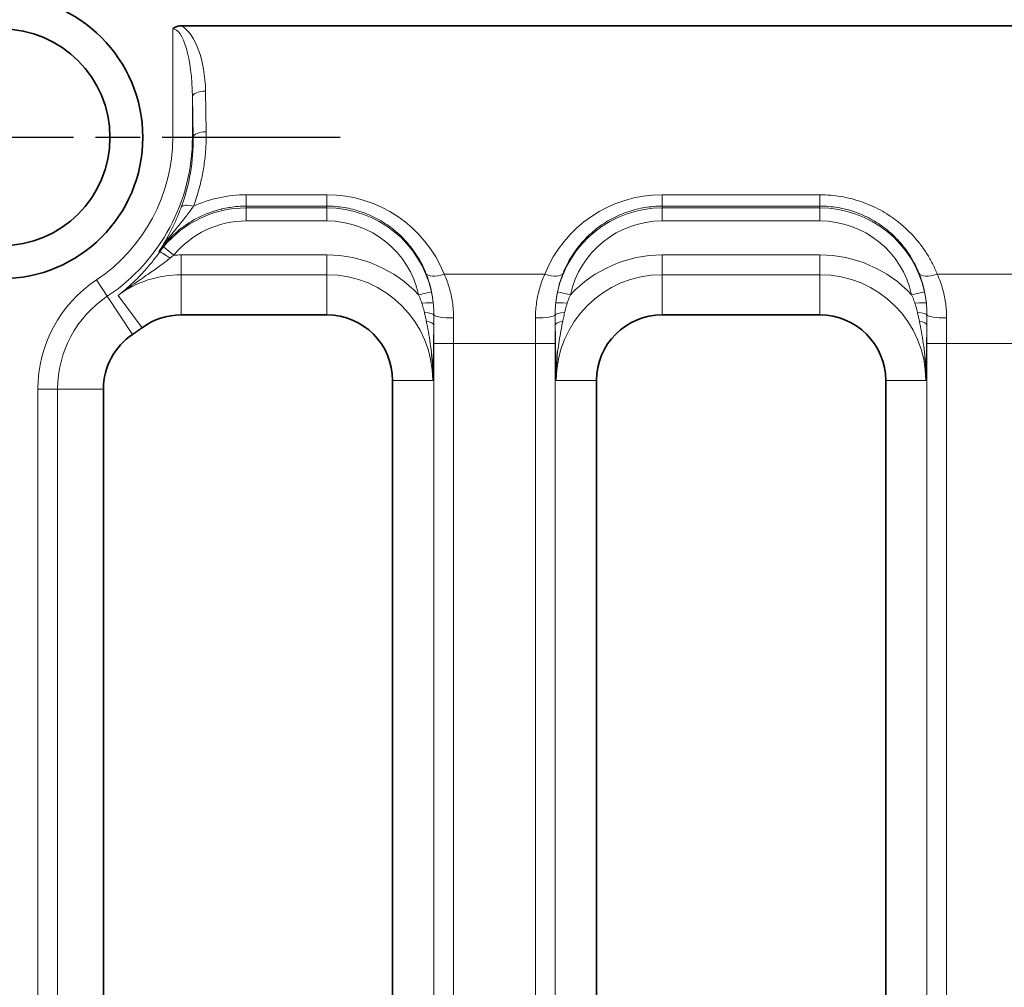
# Model space of a CAD drawing. Header units: millimetres. Extents: x 10 to 830, y 10 to 584.
# Tile 96 of 174: x 281 to 296, y 503 to 517. Entities that reach past the tile are written whole.
import ezdxf

# ---------------------------------------------------------------- set-up
doc = ezdxf.new("R2010")
doc.units = ezdxf.units.MM
doc.header["$LTSCALE"] = 2
doc.linetypes.add('CHAIN', pattern=[0.3543, 0.2362, -0.0295, 0.0591, -0.0295])
doc.linetypes.add('LONG_DASH_DOTTED', pattern=[0.3001, 0.2362, -0.0295, 0.0049, -0.0295])
for name, color, linetype, lineweight in [('Mittelpunktmarkierung (ISO)', 7, 'LONG_DASH_DOTTED', 25), ('Sichtbar (ISO)', 7, 'Continuous', 35), ('Sichtbar schmal (ISO)', 7, 'Continuous', 18)]:
    doc.layers.add(name, color=color, linetype=linetype, lineweight=lineweight)

msp = doc.modelspace()

# ---------------------------------------------------------------- linework, layer by layer
at = {"layer": 'Mittelpunktmarkierung (ISO)', "linetype": 'CHAIN', "ltscale": 5.722618}
msp.add_line((286.28504723, 515.60654927), (275.98504723, 515.60654927), dxfattribs=at)
at = {"layer": 'Sichtbar (ISO)'}
for p, q in [((283.87523781, 517.304514), (304.37804723, 517.30451383)), ((283.8681773, 512.90654927), (286.08504723, 512.90654927)), ((291.18504723, 512.90654927), (293.58504723, 512.90654927)), ((282.68504723, 495.93439082), (282.68504723, 511.77803781)), ((287.08504723, 511.90654927), (287.08504723, 495.20654927)), ((290.18504723, 495.20654927), (290.18504723, 511.90654927)), ((294.58504723, 511.90654927), (294.58504723, 495.20654927))]:
    msp.add_line(p, q, dxfattribs=at)
for radius in [2.15, 1.65]:
    msp.add_circle((281.13504723, 515.60654927), radius, dxfattribs=at)
for centre, radius, start, end in [((283.8681773, 511.90654927), 1, 90, 126.452681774), ((286.08504723, 511.90654927), 1, 0, 90), ((291.18504723, 511.90654927), 1, 90, 180), ((293.58504723, 511.90654927), 1, 0, 90), ((281.13504723, 515.60654927), 3.6, 303.665806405, 306.452681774), ((283.68504723, 511.77803781), 1, 123.665806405, 180)]:
    msp.add_arc(centre, radius, start, end, dxfattribs=at)
msp.add_ellipse((283.97460961, 517.01133431), major_axis=(0.25351474, -0.23142843), ratio=0.709965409, start_param=2.4810177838, end_param=3.0382446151, dxfattribs=at)
at = {"layer": 'Sichtbar schmal (ISO)'}
for p, q in [((283.73994086, 515.60740458), (283.73939804, 517.2600961)), ((284.24974736, 515.69223172), (284.23943261, 516.31194921)), ((284.03975804, 515.60750302), (284.03955433, 516.22722382)), ((284.0498692, 515.60750634), (284.03955433, 516.22722382)), ((284.03975794, 515.60750302), (283.73994086, 515.60740458)), ((284.0498692, 515.60750634), (284.03975804, 515.60750302)), ((284.85929212, 514.733706), (286.08504723, 514.73370599)), ((284.85929212, 514.56087838), (284.85929212, 514.73370599)), ((286.08504723, 514.56087838), (286.08504723, 514.73370599)), ((293.58504723, 514.73370599), (291.18504723, 514.73370599)), ((291.18504723, 514.73370599), (291.18504723, 514.56087838)), ((293.58504723, 514.73370599), (293.58504723, 514.56087838)), ((284.85929212, 514.56087821), (286.08504723, 514.56087838)), ((284.85929212, 514.53487937), (284.85929212, 514.56087821)), ((284.85929212, 514.53487937), (284.85929212, 514.33500121)), ((286.08504723, 514.53487937), (284.85929212, 514.53487937)), ((286.08504723, 514.53487937), (286.08504723, 514.56087838)), ((286.08504723, 514.53487937), (286.08504723, 514.33500121)), ((291.18504723, 514.53487937), (291.18504723, 514.56087838)), ((293.58504723, 514.56087838), (291.18504723, 514.56087838)), ((291.18504723, 514.53487937), (291.18504723, 514.33500121)), ((293.58504723, 514.53487937), (291.18504723, 514.53487937)), ((293.58504723, 514.53487937), (293.58504723, 514.56087838)), ((293.58504723, 514.53487937), (293.58504723, 514.33500121)), ((286.08504723, 514.33500121), (284.85929212, 514.33500121)), ((293.58504723, 514.33500121), (291.18504723, 514.33500121)), ((283.5306819, 513.86976401), (283.54108795, 513.86221983)), ((283.60229645, 513.94164387), (283.75659317, 513.8145856)), ((283.8681773, 513.8178456), (286.08504723, 513.8178456)), ((283.8681773, 513.51802835), (283.8681773, 513.8178456)), ((286.08504723, 513.51802835), (286.08504723, 513.8178456)), ((291.18504723, 513.8178456), (293.58504723, 513.8178456)), ((291.18504723, 513.51802835), (291.18504723, 513.8178456)), ((293.58504723, 513.51802835), (293.58504723, 513.8178456)), ((282.7452675, 513.18900152), (282.57906446, 513.43853495)), ((283.8681773, 513.51802835), (286.08504723, 513.51802835)), ((283.8681773, 512.90654927), (283.8681773, 513.51802835)), ((286.08504723, 512.90654927), (286.08504723, 513.51802835)), ((287.86930437, 513.52692124), (289.40079009, 513.52692125)), ((291.18504723, 512.90654927), (291.18504723, 513.51802835)), ((291.18504723, 513.51802835), (293.58504723, 513.51802835)), ((293.58504723, 512.90654927), (293.58504723, 513.51802835)), ((295.36930437, 513.52692124), (296.90079009, 513.52692124)), ((282.7452675, 513.18900152), (283.1306994, 512.61032291)), ((282.91070311, 513.20273915), (283.27401859, 512.71089709)), ((287.67550474, 513.25569659), (287.48027545, 513.21283862)), ((289.59458972, 513.25569659), (289.78981901, 513.21283862)), ((295.17550474, 513.25569659), (294.98027545, 513.21283862)), ((287.71049462, 512.46867431), (287.71049462, 494.44442422)), ((287.71049462, 512.46867431), (288.01031187, 512.46867431)), ((288.01031187, 512.46867431), (289.25978259, 512.46867431)), ((288.01031187, 512.46867431), (288.01031187, 494.44442422)), ((289.25978259, 512.46867431), (289.55959984, 512.46867431)), ((289.25978259, 512.46867431), (289.25978259, 494.44442422)), ((289.55959984, 512.46867431), (289.55959984, 494.44442422)), ((295.21049462, 494.44442422), (295.21049462, 512.46867431)), ((295.51031187, 512.46867431), (295.21049462, 512.46867431)), ((295.51031187, 494.44442422), (295.51031187, 512.46867431)), ((295.51031187, 512.46867431), (296.75978259, 512.46867431)), ((281.68994105, 495.93439082), (281.68994105, 511.77803781)), ((281.9897583, 511.77803781), (281.68994105, 511.77803781)), ((281.9897583, 495.93439082), (281.9897583, 511.77803781)), ((281.9897583, 511.77803781), (282.68504723, 511.77803781)), ((287.08504723, 511.90654927), (287.69652637, 511.90654944)), ((290.18504723, 511.90654927), (289.57356808, 511.90654946)), ((294.58504723, 511.90654927), (295.19652637, 511.90654944))]:
    msp.add_line(p, q, dxfattribs=at)
for centre, radius, start, end in [((281.13504723, 515.60654927), 2.60489382, 303.665806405, 0.018812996), ((281.13504723, 515.60654927), 2.90471107, 303.665806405, 0.018812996), ((284.85929212, 512.90654927), 1.62833011, 90, 140.52966685), ((286.08504723, 512.90654927), 1.62833011, 12.381530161, 90), ((291.18504723, 512.90654927), 1.62833011, 90, 167.618469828), ((293.58504723, 512.90654927), 1.62833011, 12.381530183, 90), ((284.85929212, 512.90654927), 1.42845194, 90, 140.52966685), ((286.08504723, 512.90654927), 1.42845194, 12.381530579, 90), ((291.18504723, 512.90654927), 1.42845194, 90, 167.618469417), ((293.58504723, 512.90654927), 1.42845194, 12.381530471, 90), ((283.8681773, 511.90654927), 1.91129633, 90, 93.346910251), ((286.08504723, 511.90654927), 1.91129633, 43.114399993, 90), ((291.18504723, 511.90654927), 1.91129633, 90, 136.885600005), ((293.58504723, 511.90654927), 1.91129633, 43.114399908, 90), ((283.68504723, 511.77803781), 1.99510618, 123.665806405, 180), ((283.8681773, 511.90654927), 1.61147908, 90, 126.452540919), ((286.08504723, 511.90654927), 1.61147908, 0.00014757, 90), ((291.18504723, 511.90654927), 1.61147908, 90, 179.999834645), ((293.58504723, 511.90654927), 1.61147908, 0.00014757, 90), ((283.68504723, 511.77803781), 1.69528893, 123.665806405, 180)]:
    msp.add_arc(centre, radius, start, end, dxfattribs=at)
for centre, major_axis, ratio, start_param, end_param in [((283.73974949, 516.18993723), (0.00040046, -1.07015886), 0.2803320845, 1.6055405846, 3.1414292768), ((283.73989568, 516.27486774), (0.00058474, -1.06987584), 0.4672065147, 1.6052075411, 2.8662365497), ((284.23943215, 516.22728947), (-0.19997212, -0.00332841), 0.4232506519, 4.7053421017, 6.2446557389), ((284.24974725, 515.60757197), (-0.1999723, -0.00332836), 0.4232506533, 4.705343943, 6.2446558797), ((281.16033201, 515.55171473), (-0.44070129, -2.86930342), 0.995432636, 1.3685102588, 1.7417338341), ((284.86437114, 512.78953684), (-0.43993048, 1.8943374), 0.9941461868, 6.0563248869, 6.4848760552), ((286.0854314, 512.81151071), (1.14313991, -1.54549779), 0.9998095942, 1.31539909, 2.5048521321), ((291.18467604, 512.81149608), (1.1338299, 1.55235195), 0.999814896, 0.6307303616, 1.8201772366), ((284.05609463, 514.47320126), (-0.18754227, 0.06948308), 0.401295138, 4.8599849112, 6.2450740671), ((283.70291296, 513.74489999), (-0.16233248, 0.11682537), 0.0994643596, 4.7982700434, 6.248104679), ((284.02535805, 513.59256951), (-0.5869095, -0.71354506), 0.5936542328, 4.7114735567, 4.8201584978), ((284.07057043, 513.64739467), (0.59343725, 0.31936179), 0.4593679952, 1.8678429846, 1.9785524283), ((287.86930437, 513.65391087), (-0.27843005, -0.11169919), 0.3978358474, 0.0380485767, 1.4125293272), ((285.61107563, 512.81248577), (2.05109132, 0.50981743), 0.8908046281, 6.1546594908, 6.4035922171), ((289.40079009, 513.65391087), (0.27843005, -0.11169919), 0.3978358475, 4.8706559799, 6.2451367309), ((291.65688646, 512.81305514), (2.0489949, -0.50910338), 0.8912720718, 3.0210437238, 3.2701068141), ((293.20026946, 512.83401087), (1.96115519, 0.49126863), 0.9108636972, 6.150106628, 6.4046349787), ((295.36930437, 513.65391087), (-0.27843005, -0.11169919), 0.3978358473, 0.0380485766, 1.4125293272), ((287.50476999, 513.06213757), (0.19887665, 0.02116786), 0.0889095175, 0.035046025, 1.435084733), ((289.76532443, 513.06213714), (-0.19887665, 0.02116782), 0.0889097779, 4.8481005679, 6.24813975), ((295.00476998, 513.06213805), (0.19887664, 0.02116793), 0.088909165, 0.0350462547, 1.4350851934), ((287.51280823, 512.90363461), (0.19999153, -0.00184032), 0.2050418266, 0.0732632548, 1.2904533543), ((288.01151489, 512.90654927), (-0.29999541, 0.0016587), 0.1563815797, 0.0725990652, 1.5716609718), ((288.10794766, 512.4686737), (0.00000045, -2.49812141), 0.0390836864, 4.555241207, 4.7123887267), ((289.25857956, 512.90654927), (0.29999541, 0.0016587), 0.1563815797, 4.7115243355, 6.2105862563), ((289.1621468, 512.4686737), (-0.00000045, -2.49812141), 0.0390836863, 1.5707965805, 1.7279441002), ((289.75728622, 512.90363461), (-0.19999153, -0.00184049), 0.2050420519, 4.992731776, 6.2099218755), ((295.01280824, 512.9036347), (0.19999153, -0.00184048), 0.205041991, 0.0732633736, 1.2904536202), ((295.51151489, 512.90654927), (-0.29999541, 0.0016587), 0.1563815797, 0.0725990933, 1.5716609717), ((295.60794766, 512.4686737), (-0.00000045, 2.49812135), 0.039083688, 1.4136485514, 1.570796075), ((287.51113307, 512.75612343), (0.19998881, -0.00211523), 0.2898513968, 0.0364730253, 1.1273137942), ((287.80815439, 512.46867374), (0, -2.79831454), 0.0348994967, 4.6094850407, 4.7123887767), ((289.75896139, 512.75612334), (-0.19998881, -0.00211517), 0.2898513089, 5.1558716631, 6.2467123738), ((289.46194012, 512.46867378), (0, -2.79831307), 0.0348994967, 1.5707965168, 1.6737003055), ((295.01113307, 512.75612346), (0.19998881, -0.00211523), 0.2898513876, 0.0364730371, 1.1273137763), ((295.30815432, 512.46867381), (0, 2.79831252), 0.0348994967, 1.4678923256, 1.570796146)]:
    msp.add_ellipse(centre, major_axis=major_axis, ratio=ratio, start_param=start_param, end_param=end_param, dxfattribs=at)
for points in [[(284.0560946, 514.557861), (284.08292783, 514.63028711), (284.13038725, 514.77539513), (284.18289639, 514.98393559), (284.22350029, 515.21102213), (284.24743978, 515.44962867), (284.25110396, 515.61071527), (284.24974736, 515.69223171)], [(295.36930437, 513.52692125), (295.34739727, 513.58152791), (295.29914128, 513.68729261), (295.21490078, 513.83540324), (295.1183965, 513.97487031), (295.01147555, 514.10362034), (294.89504547, 514.22145109), (294.77020373, 514.32782368), (294.63818527, 514.42225224), (294.50016698, 514.50441879), (294.35700623, 514.57429067), (294.20883883, 514.63196552), (294.05797883, 514.67684426), (293.90246172, 514.70956353), (293.74369114, 514.72935578), (293.63802854, 514.73370577), (293.58504723, 514.73370599)]]:
    msp.add_open_spline(points, degree=3, dxfattribs=at)
for points, knots in [([(283.5306819, 513.86976401), (283.55881818, 513.90989039), (283.58808566, 513.9477648), (283.61812526, 513.98343485), (283.64816486, 514.0191049), (283.67897777, 514.05256999), (283.71016845, 514.08385557), (283.74135912, 514.11514115), (283.77289655, 514.14427266), (283.80561764, 514.17221249), (283.83833874, 514.20015232), (283.87227457, 514.22686721), (283.90705916, 514.25207848), (283.94184376, 514.27728975), (283.97747395, 514.30100487), (284.01378558, 514.32317383), (284.05009722, 514.34534278), (284.08708869, 514.36596741), (284.12467763, 514.3850538), (284.16226658, 514.40414019), (284.20045347, 514.42168791), (284.23914974, 514.43769272), (284.27784601, 514.45369752), (284.31704882, 514.46816235), (284.35683515, 514.48111994), (284.39662148, 514.49407753), (284.43699957, 514.50550713), (284.4772172, 514.5152518), (284.48068263, 514.51609147), (284.48414682, 514.51691874), (284.48761059, 514.51773387), (284.52434526, 514.52637865), (284.56102597, 514.53368346), (284.59865244, 514.53980744), (284.60294368, 514.54050587), (284.60724724, 514.5411886), (284.61156316, 514.54185539), (284.64865832, 514.54758642), (284.68666732, 514.55214277), (284.72560401, 514.55536164), (284.73093068, 514.55580199), (284.73627459, 514.55621724), (284.74163554, 514.55660692), (284.78002112, 514.55939705), (284.81928365, 514.56087685), (284.85929212, 514.56087793)], [0, 0, 0, 0, 0.0833333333, 0.0833333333, 0.0833333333, 0.1666666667, 0.1666666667, 0.1666666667, 0.25, 0.25, 0.25, 0.3333333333, 0.3333333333, 0.3333333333, 0.4166666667, 0.4166666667, 0.4166666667, 0.5, 0.5, 0.5, 0.5833333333, 0.5833333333, 0.5833333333, 0.6666666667, 0.6666666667, 0.6666666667, 0.75, 0.75, 0.75, 0.7571805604, 0.7571805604, 0.7571805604, 0.8333333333, 0.8333333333, 0.8333333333, 0.8420184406, 0.8420184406, 0.8420184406, 0.9166666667, 0.9166666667, 0.9166666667, 0.926878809, 0.926878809, 0.926878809, 1, 1, 1, 1]), ([(283.5306819, 513.86976401), (283.55903252, 513.91129505), (283.58695786, 513.95051299), (283.61416906, 513.98759671), (283.64138025, 514.02468042), (283.66787552, 514.05963255), (283.69345769, 514.09272938), (283.71903985, 514.12582621), (283.74370705, 514.1570676), (283.76748892, 514.18690874), (283.79127079, 514.21674988), (283.81416906, 514.24519376), (283.83586026, 514.27215108), (283.85755147, 514.29910839), (283.87803601, 514.32457269), (283.89754646, 514.34904186), (283.9170569, 514.37351103), (283.93559558, 514.39697432), (283.95385185, 514.42046168), (283.97210813, 514.44394904), (283.99008174, 514.46748294), (284.00720401, 514.49046279), (284.02432627, 514.51344264), (284.04059975, 514.53585766), (284.0560946, 514.55786101)], [0, 0, 0, 0, 0.125, 0.125, 0.125, 0.25, 0.25, 0.25, 0.375, 0.375, 0.375, 0.5, 0.5, 0.5, 0.625, 0.625, 0.625, 0.75, 0.75, 0.75, 0.875, 0.875, 0.875, 1, 1, 1, 1]), ([(283.5306819, 513.86976401), (283.5509263, 513.90071913), (283.57001012, 513.9310836), (283.58810116, 513.96088775), (283.6061922, 513.9906919), (283.62329183, 514.01993485), (283.63958065, 514.04874005), (283.65586948, 514.07754526), (283.67134877, 514.10591185), (283.68621152, 514.13406646), (283.70107427, 514.16222107), (283.71531539, 514.19016664), (283.72883654, 514.21758941), (283.74235769, 514.24501218), (283.75516522, 514.27190894), (283.76742938, 514.29852372), (283.77969353, 514.3251385), (283.79142244, 514.35146696), (283.80309494, 514.37860219), (283.81476743, 514.40573742), (283.82636454, 514.43368819), (283.83751108, 514.46160041), (283.84865762, 514.48951262), (283.85936595, 514.51738129), (283.86975091, 514.54550145)], [0, 0, 0, 0, 0.125, 0.125, 0.125, 0.25, 0.25, 0.25, 0.375, 0.375, 0.375, 0.5, 0.5, 0.5, 0.625, 0.625, 0.625, 0.75, 0.75, 0.75, 0.875, 0.875, 0.875, 0.99999999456, 0.99999999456, 0.99999999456, 0.99999999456]), ([(286.08504723, 514.56087838), (286.12888901, 514.5608782), (286.17276701, 514.55909629), (286.21639437, 514.55555331), (286.26002174, 514.55201034), (286.3033992, 514.54672062), (286.34680106, 514.53962577), (286.39020291, 514.53253091), (286.43362579, 514.5236135), (286.47667787, 514.51290568), (286.51972995, 514.50219785), (286.56241357, 514.48970687), (286.60462629, 514.47543809), (286.64683901, 514.46116931), (286.68858049, 514.44512306), (286.72975571, 514.42729491), (286.77093093, 514.40946677), (286.81153983, 514.3898566), (286.85147983, 514.36845256), (286.89141982, 514.34704853), (286.93068962, 514.32384853), (286.96910977, 514.29888497), (287.00752993, 514.27392142), (287.04510016, 514.24719365), (287.08163117, 514.21876273), (287.11816219, 514.19033181), (287.15365481, 514.16019877), (287.18796438, 514.1284047), (287.22227396, 514.09661063), (287.25539882, 514.06315361), (287.28713981, 514.02814683), (287.31888079, 513.99314006), (287.34924193, 513.95658691), (287.37814274, 513.91846399), (287.40704355, 513.88034106), (287.43447818, 513.84064469), (287.46022351, 513.79954414), (287.48596883, 513.7584436), (287.51002254, 513.71593718), (287.53216177, 513.67229939), (287.554301, 513.6286616), (287.57453293, 513.58389585), (287.59276623, 513.53807892)], [0, 0, 0, 0, 0.0714285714, 0.0714285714, 0.0714285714, 0.1428571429, 0.1428571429, 0.1428571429, 0.2142857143, 0.2142857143, 0.2142857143, 0.2857142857, 0.2857142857, 0.2857142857, 0.3571428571, 0.3571428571, 0.3571428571, 0.4285714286, 0.4285714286, 0.4285714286, 0.5, 0.5, 0.5, 0.5714285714, 0.5714285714, 0.5714285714, 0.6428571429, 0.6428571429, 0.6428571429, 0.7142857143, 0.7142857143, 0.7142857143, 0.7857142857, 0.7857142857, 0.7857142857, 0.8571428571, 0.8571428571, 0.8571428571, 0.9285714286, 0.9285714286, 0.9285714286, 1, 1, 1, 1]), ([(291.18504723, 514.56087838), (291.14118207, 514.5608782), (291.09728939, 514.55909427), (291.05366037, 514.55555009), (291.01003135, 514.5520059), (290.96666524, 514.54671624), (290.9232745, 514.53962268), (290.87988377, 514.53252912), (290.83647183, 514.52361409), (290.79342326, 514.51290733), (290.7503747, 514.50220058), (290.70768727, 514.48970887), (290.665473, 514.47543972), (290.62325873, 514.46117056), (290.58151784, 514.44512454), (290.54034456, 514.42729743), (290.49917129, 514.40947032), (290.45856569, 514.38986199), (290.41862964, 514.3684606), (290.37869359, 514.34705922), (290.33942835, 514.32386274), (290.30101125, 514.29890224), (290.26259416, 514.27394173), (290.22502556, 514.24721644), (290.18849691, 514.2187889), (290.15196826, 514.19036136), (290.11647861, 514.16023275), (290.08216979, 514.12844151), (290.04786098, 514.09665027), (290.0147349, 514.06319422), (289.98299619, 514.02819264), (289.95125748, 513.99319106), (289.92090179, 513.95664757), (289.89200535, 513.91853473), (289.86310891, 513.8804219), (289.83567743, 513.84073619), (289.80992877, 513.79963644), (289.7841801, 513.75853669), (289.76011699, 513.71602094), (289.73796721, 513.67236743), (289.71581742, 513.62871391), (289.69557358, 513.58392613), (289.67732823, 513.53807892)], [0, 0, 0, 0, 0.0714285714, 0.0714285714, 0.0714285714, 0.1428571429, 0.1428571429, 0.1428571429, 0.2142857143, 0.2142857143, 0.2142857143, 0.2857142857, 0.2857142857, 0.2857142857, 0.3571428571, 0.3571428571, 0.3571428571, 0.4285714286, 0.4285714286, 0.4285714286, 0.5, 0.5, 0.5, 0.5714285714, 0.5714285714, 0.5714285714, 0.6428571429, 0.6428571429, 0.6428571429, 0.7142857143, 0.7142857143, 0.7142857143, 0.7857142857, 0.7857142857, 0.7857142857, 0.8571428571, 0.8571428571, 0.8571428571, 0.9285714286, 0.9285714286, 0.9285714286, 1, 1, 1, 1]), ([(295.09276623, 513.53807892), (295.07442011, 513.58417935), (295.05412829, 513.62900184), (295.03216247, 513.67229807), (295.01019665, 513.7155943), (294.98657416, 513.75737123), (294.96121808, 513.79795441), (294.935862, 513.83853759), (294.90875403, 513.87791647), (294.88016911, 513.91578528), (294.8515842, 513.9536541), (294.82152922, 513.99001868), (294.79012296, 514.02484765), (294.7587167, 514.05967663), (294.72595788, 514.09296877), (294.69200496, 514.12464757), (294.65805204, 514.15632636), (294.62290468, 514.18639186), (294.58673635, 514.21477313), (294.55056802, 514.2431544), (294.51337911, 514.2698519), (294.47533611, 514.29481907), (294.43729311, 514.31978625), (294.39839698, 514.3430245), (294.35876668, 514.36452355), (294.31913638, 514.3860226), (294.27877388, 514.40578459), (294.23770158, 514.42382929), (294.19662928, 514.44187399), (294.15484319, 514.45819366), (294.1126702, 514.47269564), (294.07049721, 514.48719762), (294.02794365, 514.49989809), (293.98472616, 514.51088204), (293.94150868, 514.52186599), (293.89762393, 514.53111966), (293.85329231, 514.5385511), (293.8089607, 514.54598254), (293.76418036, 514.5515862), (293.71938874, 514.5553073), (293.67459713, 514.55902841), (293.62979523, 514.56087817), (293.58504723, 514.56087838)], [0, 0, 0, 0, 0.0714285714, 0.0714285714, 0.0714285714, 0.1428571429, 0.1428571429, 0.1428571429, 0.2142857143, 0.2142857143, 0.2142857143, 0.2857142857, 0.2857142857, 0.2857142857, 0.3571428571, 0.3571428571, 0.3571428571, 0.4285714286, 0.4285714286, 0.4285714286, 0.5, 0.5, 0.5, 0.5714285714, 0.5714285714, 0.5714285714, 0.6428571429, 0.6428571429, 0.6428571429, 0.7142857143, 0.7142857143, 0.7142857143, 0.7857142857, 0.7857142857, 0.7857142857, 0.8571428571, 0.8571428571, 0.8571428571, 0.9285714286, 0.9285714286, 0.9285714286, 1, 1, 1, 1]), ([(283.54108793, 513.86221981), (283.52556661, 513.8406418), (283.509017, 513.81816427), (283.49143676, 513.79495), (283.47385651, 513.77173573), (283.45524846, 513.7477826), (283.43536302, 513.72295575), (283.41547759, 513.6981289), (283.39431186, 513.67243073), (283.37179989, 513.6459953), (283.34928793, 513.61955988), (283.32543035, 513.5923866), (283.30005524, 513.56451292), (283.27468013, 513.53663924), (283.24778631, 513.50806635), (283.21920986, 513.47888311), (283.19063342, 513.44969986), (283.16037232, 513.41990826), (283.12829489, 513.3896684), (283.09621747, 513.35942854), (283.0623256, 513.32873835), (283.02620072, 513.29757017), (282.99007584, 513.266402), (282.95171552, 513.23475902), (282.9107076, 513.20274251)], [0.00000004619, 0.00000004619, 0.00000004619, 0.00000004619, 0.125, 0.125, 0.125, 0.25, 0.25, 0.25, 0.375, 0.375, 0.375, 0.5, 0.5, 0.5, 0.625, 0.625, 0.625, 0.75, 0.75, 0.75, 0.875, 0.875, 0.875, 1, 1, 1, 1]), ([(283.70056594, 513.77100753), (283.68310892, 513.75662317), (283.66399556, 513.74127472), (283.64345758, 513.72524343), (283.62291958, 513.70921212), (283.60095754, 513.69249382), (283.57709487, 513.67477995), (283.55323221, 513.65706607), (283.5274677, 513.63836171), (283.49965446, 513.61856629), (283.47184122, 513.59877087), (283.44197891, 513.57788433), (283.40980725, 513.55563408), (283.37763559, 513.53338382), (283.34315375, 513.50977262), (283.30623127, 513.48448785), (283.26930879, 513.45920309), (283.22994497, 513.43224624), (283.18821878, 513.40330008), (283.1464926, 513.37435391), (283.10240445, 513.34341652), (283.0561206, 513.31012782), (283.00983674, 513.27683912), (282.96135601, 513.24119571), (282.9107076, 513.20274251)], [0.0000001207, 0.0000001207, 0.0000001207, 0.0000001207, 0.125, 0.125, 0.125, 0.25, 0.25, 0.25, 0.375, 0.375, 0.375, 0.5, 0.5, 0.5, 0.625, 0.625, 0.625, 0.75, 0.75, 0.75, 0.875, 0.875, 0.875, 1, 1, 1, 1]), ([(287.86930437, 513.52692124), (287.88577945, 513.49025357), (287.90046331, 513.4539993), (287.91347368, 513.41849846), (287.92648406, 513.38299763), (287.93782096, 513.34825433), (287.94784328, 513.31388494), (287.95786559, 513.27951555), (287.96657334, 513.24552722), (287.97436036, 513.21012886), (287.98214738, 513.1747305), (287.98901369, 513.13791428), (287.99464119, 513.09970462), (288.0002687, 513.06149497), (288.00465739, 513.02188767), (288.00753298, 512.98176836), (288.01040856, 512.94164906), (288.01177103, 512.90102151), (288.01151489, 512.85963409)], [0.00000000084, 0.00000000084, 0.00000000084, 0.00000000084, 0.16666666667, 0.16666666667, 0.16666666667, 0.33333333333, 0.33333333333, 0.33333333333, 0.5, 0.5, 0.5, 0.66666666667, 0.66666666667, 0.66666666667, 0.83333333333, 0.83333333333, 0.83333333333, 1, 1, 1, 1]), ([(289.40079009, 513.52692125), (289.38433235, 513.49029213), (289.36964546, 513.4540358), (289.35662364, 513.4185063), (289.34360183, 513.3829768), (289.3322451, 513.34817865), (289.32218727, 513.31366548), (289.31212943, 513.2791523), (289.3033705, 513.24493042), (289.29555774, 513.20932736), (289.28774498, 513.17372429), (289.2808784, 513.13673212), (289.27527571, 513.09849682), (289.26967303, 513.06026151), (289.26533424, 513.02077971), (289.26249746, 512.98086891), (289.25966067, 512.94095811), (289.25832589, 512.90062191), (289.25857956, 512.85963409)], [0.000000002, 0.000000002, 0.000000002, 0.000000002, 0.16666666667, 0.16666666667, 0.16666666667, 0.33333333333, 0.33333333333, 0.33333333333, 0.5, 0.5, 0.5, 0.66666666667, 0.66666666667, 0.66666666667, 0.83333333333, 0.83333333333, 0.83333333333, 1, 1, 1, 1]), ([(295.51151489, 512.85963409), (295.51174686, 512.8971087), (295.51061207, 512.93387495), (295.50837007, 512.96936928), (295.50612808, 513.00486361), (295.50277887, 513.03909207), (295.49825986, 513.07365954), (295.49374085, 513.10822701), (295.48805203, 513.14312997), (295.48089248, 513.179008), (295.47373292, 513.21488603), (295.46510264, 513.25173684), (295.45472359, 513.28956003), (295.44434454, 513.32738321), (295.43221674, 513.3661781), (295.41806593, 513.40580419), (295.40391512, 513.44543029), (295.3877413, 513.48588694), (295.36930437, 513.52692124)], [0, 0, 0, 0, 0.16666666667, 0.16666666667, 0.16666666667, 0.33333333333, 0.33333333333, 0.33333333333, 0.5, 0.5, 0.5, 0.66666666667, 0.66666666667, 0.66666666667, 0.83333333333, 0.83333333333, 0.83333333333, 0.99999999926, 0.99999999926, 0.99999999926, 0.99999999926]), ([(287.52981232, 513.08252119), (287.52499133, 513.09723399), (287.5199389, 513.11188052), (287.51466014, 513.12644522), (287.50938138, 513.14100992), (287.50387632, 513.15549279), (287.49814469, 513.16989404), (287.49241307, 513.1842953), (287.48645485, 513.19861494), (287.48027545, 513.21283862)], [0, 0, 0, 0, 0.33333333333, 0.33333333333, 0.33333333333, 0.66666666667, 0.66666666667, 0.66666666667, 0.99999994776, 0.99999994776, 0.99999994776, 0.99999994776]), ([(287.70345858, 513.08391198), (287.70140599, 513.10312662), (287.69900037, 513.12231362), (287.69624388, 513.14145542), (287.69348738, 513.16059723), (287.69038004, 513.17969386), (287.68692295, 513.19873779), (287.68346586, 513.21778171), (287.67965898, 513.23677293), (287.67550474, 513.25569658)], [0, 0, 0, 0, 0.3333333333, 0.3333333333, 0.3333333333, 0.6666666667, 0.6666666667, 0.6666666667, 1, 1, 1, 1]), ([(289.59458972, 513.25569658), (289.59044196, 513.23680245), (289.5866383, 513.21783111), (289.5831822, 513.1987967), (289.5797261, 513.17976229), (289.57661753, 513.16066482), (289.57385888, 513.14151301), (289.57110022, 513.1223612), (289.5686915, 513.10315505), (289.56663584, 513.0839116)], [0, 0, 0, 0, 0.3333333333, 0.3333333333, 0.3333333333, 0.6666666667, 0.6666666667, 0.6666666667, 1, 1, 1, 1]), ([(289.78981901, 513.21283862), (289.78364929, 513.19863725), (289.77769677, 513.18433261), (289.7719675, 513.16993859), (289.76623823, 513.15554458), (289.76073218, 513.1410612), (289.7554502, 513.12648904), (289.75016822, 513.11191687), (289.74511031, 513.09725591), (289.74028217, 513.0825213)], [0.0000000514, 0.0000000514, 0.0000000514, 0.0000000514, 0.33333333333, 0.33333333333, 0.33333333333, 0.66666666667, 0.66666666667, 0.66666666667, 1, 1, 1, 1]), ([(295.02981223, 513.08252156), (295.02499125, 513.09723432), (295.0199388, 513.11188083), (295.01466004, 513.12644549), (295.00938128, 513.14101016), (295.00387624, 513.15549297), (294.99814464, 513.16989418), (294.99241303, 513.18429539), (294.98645483, 513.19861499), (294.98027545, 513.21283862)], [0, 0, 0, 0, 0.33333333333, 0.33333333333, 0.33333333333, 0.66666666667, 0.66666666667, 0.66666666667, 0.99999992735, 0.99999992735, 0.99999992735, 0.99999992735]), ([(295.20345856, 513.08391252), (295.201406, 513.1031269), (295.19900034, 513.12231398), (295.19624382, 513.14145578), (295.19348731, 513.16059758), (295.19038, 513.17969412), (295.18692292, 513.19873797), (295.18346584, 513.21778182), (295.17965897, 513.23677299), (295.17550474, 513.25569658)], [0, 0, 0, 0, 0.3333333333, 0.3333333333, 0.3333333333, 0.6666666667, 0.6666666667, 0.6666666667, 1, 1, 1, 1]), ([(287.56850555, 512.94253127), (287.56517586, 512.95745851), (287.56153581, 512.97259563), (287.55766426, 512.98761688), (287.5537927, 513.00263812), (287.54969841, 513.01754197), (287.54510006, 513.03325765), (287.54050173, 513.0489733), (287.53539028, 513.06550111), (287.52981236, 513.08252107)], [0, 0, 0, 0, 0.33333333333, 0.33333333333, 0.33333333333, 0.66666666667, 0.66666666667, 0.66666666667, 0.99999920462, 0.99999920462, 0.99999920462, 0.99999920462]), ([(287.7122909, 512.90480072), (287.71243362, 512.92394789), (287.71221558, 512.94333084), (287.71164376, 512.96256976), (287.71107194, 512.98180868), (287.71016408, 513.0009041), (287.70883045, 513.02099935), (287.70749681, 513.04109459), (287.7057187, 513.06218804), (287.70345859, 513.08391179)], [0, 0, 0, 0, 0.3333333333, 0.3333333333, 0.3333333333, 0.6666666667, 0.6666666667, 0.6666666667, 1, 1, 1, 1]), ([(289.5666359, 513.08391155), (289.56467625, 513.06507591), (289.5629952, 513.04590522), (289.56165828, 513.02678544), (289.56149847, 513.02450005), (289.56134351, 513.02221539), (289.56119329, 513.01992944), (289.56008673, 513.00309094), (289.55922939, 512.9861838), (289.55863474, 512.9683973), (289.55795936, 512.94819615), (289.55763917, 512.9268604), (289.55780356, 512.90480069)], [0.00000022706, 0.00000022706, 0.00000022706, 0.00000022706, 0.33333333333, 0.33333333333, 0.33333333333, 0.37317671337, 0.37317671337, 0.37317671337, 0.66666666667, 0.66666666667, 0.66666666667, 1, 1, 1, 1]), ([(289.74028206, 513.08252094), (289.7354441, 513.06775825), (289.73075036, 513.05273548), (289.72632469, 513.03778129), (289.72189898, 513.02282698), (289.71773211, 513.00794094), (289.71361139, 512.99216639), (289.70949067, 512.97639183), (289.70542527, 512.95973017), (289.70158891, 512.94253128)], [0.00000267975, 0.00000267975, 0.00000267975, 0.00000267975, 0.33333333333, 0.33333333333, 0.33333333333, 0.66666666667, 0.66666666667, 0.66666666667, 1, 1, 1, 1]), ([(295.06850553, 512.94253135), (295.06517579, 512.95745886), (295.0615358, 512.9725962), (295.05766428, 512.98761732), (295.05379277, 513.00263845), (295.04969853, 513.01754186), (295.04510015, 513.03325744), (295.04050179, 513.04897299), (295.03539025, 513.06550105), (295.02981227, 513.08252145)], [0, 0, 0, 0, 0.33333333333, 0.33333333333, 0.33333333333, 0.66666666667, 0.66666666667, 0.66666666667, 0.9999993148, 0.9999993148, 0.9999993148, 0.9999993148]), ([(295.2122909, 512.9048007), (295.21243361, 512.92394753), (295.21221578, 512.9433304), (295.21164396, 512.96256971), (295.21107215, 512.98180904), (295.2101641, 513.00090535), (295.20883039, 513.0210007), (295.20749668, 513.04109605), (295.20571859, 513.06218883), (295.20345859, 513.0839122)], [0.00000026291, 0.00000026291, 0.00000026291, 0.00000026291, 0.33333333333, 0.33333333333, 0.33333333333, 0.66666666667, 0.66666666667, 0.66666666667, 1, 1, 1, 1]), ([(287.59749959, 512.80757523), (287.59445771, 512.82221424), (287.59136698, 512.83695526), (287.58829739, 512.8514431), (287.58522779, 512.86593095), (287.58218013, 512.88016362), (287.57891279, 512.89522048), (287.57564545, 512.91027732), (287.57215722, 512.92616005), (287.56850556, 512.94253122)], [0.00000039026, 0.00000039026, 0.00000039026, 0.00000039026, 0.33333333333, 0.33333333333, 0.33333333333, 0.66666666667, 0.66666666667, 0.66666666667, 0.9999996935, 0.9999996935, 0.9999996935, 0.9999996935]), ([(287.71101123, 512.75612341), (287.71102473, 512.75786384), (287.71103842, 512.75960709), (287.71105231, 512.76135264), (287.71116405, 512.77540375), (287.71128789, 512.78960356), (287.71141395, 512.80368272), (287.71155566, 512.81951091), (287.71169993, 512.83518647), (287.71184814, 512.8519035), (287.71199635, 512.86862053), (287.71214866, 512.88637902), (287.7122909, 512.90480066)], [0, 0, 0, 0, 0.0368337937, 0.0368337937, 0.0368337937, 0.3333333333, 0.3333333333, 0.3333333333, 0.6666666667, 0.6666666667, 0.6666666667, 1, 1, 1, 1]), ([(289.55780356, 512.90480066), (289.55792865, 512.88859919), (289.5580664, 512.87231681), (289.55820719, 512.85632555), (289.55834798, 512.84033428), (289.55849214, 512.82463413), (289.55864118, 512.80806519), (289.55879022, 512.79149626), (289.55894416, 512.77405854), (289.55908323, 512.75612344)], [0, 0, 0, 0, 0.3333333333, 0.3333333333, 0.3333333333, 0.6666666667, 0.6666666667, 0.6666666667, 1, 1, 1, 1]), ([(289.7015889, 512.94253123), (289.69838341, 512.92816024), (289.69517617, 512.91359196), (289.69204654, 512.8992027), (289.6889169, 512.88481342), (289.68586364, 512.87060134), (289.68264698, 512.85544959), (289.67943031, 512.84029786), (289.67605109, 512.82420862), (289.67259485, 512.80757517)], [0.00000038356, 0.00000038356, 0.00000038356, 0.00000038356, 0.33333333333, 0.33333333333, 0.33333333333, 0.66666666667, 0.66666666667, 0.66666666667, 0.99999982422, 0.99999982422, 0.99999982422, 0.99999982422]), ([(295.09749959, 512.80757523), (295.09445772, 512.82221423), (295.09136698, 512.83695527), (295.08829738, 512.85144312), (295.08522778, 512.86593099), (295.08218012, 512.88016366), (295.07891278, 512.89522052), (295.07564544, 512.91027737), (295.0721572, 512.92616012), (295.06850554, 512.94253131)], [0.00000059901, 0.00000059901, 0.00000059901, 0.00000059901, 0.33333333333, 0.33333333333, 0.33333333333, 0.66666666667, 0.66666666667, 0.66666666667, 0.99999970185, 0.99999970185, 0.99999970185, 0.99999970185]), ([(295.21101123, 512.75612344), (295.2110235, 512.75770617), (295.21103594, 512.75929123), (295.21104854, 512.76087823), (295.21116127, 512.77508408), (295.21128647, 512.78944509), (295.21141395, 512.80368274), (295.21155566, 512.81951094), (295.21169993, 512.83518652), (295.21184814, 512.85190355), (295.21199635, 512.86862058), (295.21214866, 512.88637905), (295.2122909, 512.90480065)], [0, 0, 0, 0, 0.0334962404, 0.0334962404, 0.0334962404, 0.3333333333, 0.3333333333, 0.3333333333, 0.6666666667, 0.6666666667, 0.6666666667, 1, 1, 1, 1]), ([(287.6965264, 511.90655541), (287.69733281, 511.98010584), (287.69566336, 512.0498542), (287.69248524, 512.11403334), (287.68930711, 512.17821249), (287.68474351, 512.23681474), (287.67886983, 512.2956665), (287.67299615, 512.35451826), (287.66571787, 512.41361745), (287.65723941, 512.47254298), (287.64876096, 512.53146852), (287.63906498, 512.59022931), (287.62892872, 512.6463459), (287.61879246, 512.70246248), (287.60823464, 512.75592788), (287.5974996, 512.80757518)], [0, 0, 0, 0, 0.2, 0.2, 0.2, 0.4, 0.4, 0.4, 0.6, 0.6, 0.6, 0.8, 0.8, 0.8, 1, 1, 1, 1]), ([(287.6965264, 511.90655541), (287.6978638, 511.97077704), (287.69912483, 512.03219322), (287.70027041, 512.08924363), (287.701416, 512.14629403), (287.70244239, 512.19897867), (287.70344722, 512.25287403), (287.70445205, 512.30676939), (287.70543423, 512.36187547), (287.70636761, 512.41827404), (287.707301, 512.4746726), (287.70818451, 512.53236365), (287.70896629, 512.58892507), (287.70974806, 512.64548648), (287.71042715, 512.70091826), (287.71101123, 512.7561234)], [0, 0, 0, 0, 0.2, 0.2, 0.2, 0.4, 0.4, 0.4, 0.6, 0.6, 0.6, 0.8, 0.8, 0.8, 0.99999997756, 0.99999997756, 0.99999997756, 0.99999997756]), ([(289.55908323, 512.75612339), (289.55959707, 512.70755114), (289.56019749, 512.65787536), (289.56087096, 512.60779214), (289.56154443, 512.55770891), (289.56229032, 512.50721824), (289.56314223, 512.45414879), (289.56399414, 512.40107935), (289.56494984, 512.34543112), (289.56600493, 512.28767091), (289.56706002, 512.22991069), (289.56821115, 512.17003849), (289.56947415, 512.10673448), (289.57073715, 512.04343048), (289.57210691, 511.97669469), (289.57356804, 511.90655614)], [0.00000007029, 0.00000007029, 0.00000007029, 0.00000007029, 0.2, 0.2, 0.2, 0.4, 0.4, 0.4, 0.6, 0.6, 0.6, 0.8, 0.8, 0.8, 1, 1, 1, 1]), ([(289.67259485, 512.80757514), (289.66315624, 512.76216338), (289.65366719, 512.71434281), (289.64456749, 512.66498817), (289.6354678, 512.61563354), (289.6267352, 512.56473593), (289.61837713, 512.50984357), (289.61001906, 512.45495122), (289.60205003, 512.39607125), (289.59518912, 512.3335082), (289.58832821, 512.27094516), (289.58255728, 512.2047013), (289.57864111, 512.13369974), (289.57472494, 512.06269819), (289.57268621, 511.98694034), (289.57356804, 511.90655614)], [0, 0, 0, 0, 0.2, 0.2, 0.2, 0.4, 0.4, 0.4, 0.6, 0.6, 0.6, 0.8, 0.8, 0.8, 1, 1, 1, 1]), ([(295.1965264, 511.90655541), (295.19733281, 511.98010584), (295.19566336, 512.0498542), (295.19248524, 512.11403334), (295.18930711, 512.17821249), (295.18474351, 512.23681475), (295.17886983, 512.2956665), (295.17299615, 512.35451826), (295.16571787, 512.41361745), (295.15723941, 512.47254299), (295.14876096, 512.53146852), (295.13906498, 512.59022932), (295.12892872, 512.6463459), (295.11879246, 512.70246248), (295.10823465, 512.75592785), (295.09749961, 512.80757515)], [0, 0, 0, 0, 0.2, 0.2, 0.2, 0.4, 0.4, 0.4, 0.6, 0.6, 0.6, 0.8, 0.8, 0.8, 1, 1, 1, 1]), ([(295.1965264, 511.90655541), (295.1978638, 511.97077704), (295.19912483, 512.03219322), (295.20027041, 512.08924363), (295.201416, 512.14629403), (295.20244239, 512.19897867), (295.20344722, 512.25287403), (295.20445205, 512.30676939), (295.20543423, 512.36187547), (295.20636761, 512.41827404), (295.207301, 512.4746726), (295.20818451, 512.53236365), (295.20896629, 512.58892507), (295.20974806, 512.64548649), (295.21042715, 512.70091829), (295.21101123, 512.75612342)], [0, 0, 0, 0, 0.2, 0.2, 0.2, 0.4, 0.4, 0.4, 0.6, 0.6, 0.6, 0.8, 0.8, 0.8, 0.99999997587, 0.99999997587, 0.99999997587, 0.99999997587])]:
    msp.add_open_spline(points, degree=3, knots=knots, dxfattribs=at)

doc.saveas('drawing.dxf')
